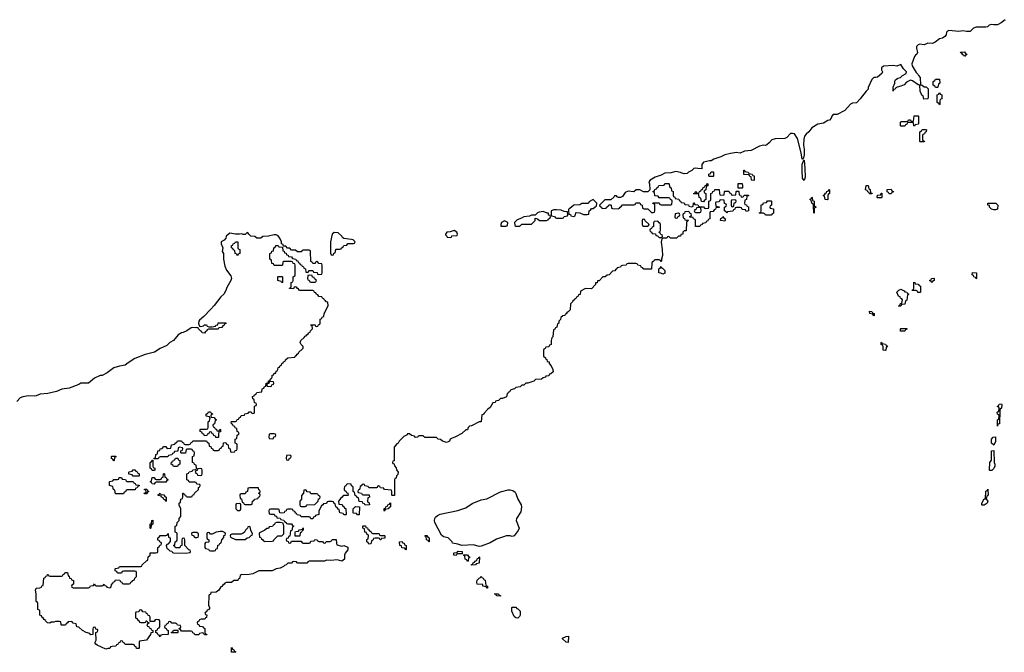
# Model space of a CAD drawing. Header units: inches. Extents: x 2777885 to 2884230, y 684484 to 829189.
# Tile 153 of 239: x 2813158 to 2823340, y 818306 to 824848. Entities that reach past the tile are written whole.
import ezdxf

# ---------------------------------------------------------------- set-up
doc = ezdxf.new("R2010")
doc.units = ezdxf.units.IN
doc.header["$MEASUREMENT"] = 0
for name, color, linetype in [('C8811', 7, 'Continuous'), ('C8812', 7, 'Continuous'), ('C8821', 7, 'Continuous'), ('C8822', 7, 'Continuous')]:
    doc.layers.add(name, color=color, linetype=linetype)

msp = doc.modelspace()

# ---------------------------------------------------------------- linework, layer by layer
at = {"layer": 'C8811', "color": 6}
for points in [[(2816515, 820000), (2816514, 819990), (2816518, 819978), (2816532, 819972), (2816538, 819958), (2816553, 819953), (2816554, 819930), (2816550, 819926), (2816510, 819926), (2816498, 819922), (2816494, 819910), (2816480, 819900), (2816454, 819870), (2816458, 819838), (2816490, 819834), (2816498, 819818), (2816510, 819814), (2816518, 819798), (2816532, 819792), (2816534, 819730), (2816530, 819726), (2816510, 819728), (2816502, 819742), (2816468, 819750), (2816462, 819782), (2816450, 819786), (2816442, 819802), (2816426, 819810), (2816422, 819842), (2816410, 819846), (2816402, 819862), (2816390, 819866), (2816350, 819866), (2816338, 819862), (2816330, 819846), (2816298, 819842), (2816294, 819830), (2816278, 819822), (2816264, 819796), (2816253, 819767), (2816252, 819730), (2816218, 819722), (2816214, 819710), (2816198, 819702), (2816190, 819686), (2816170, 819688), (2816162, 819702), (2816150, 819706), (2816068, 819708), (2816062, 819722), (2816027, 819727), (2816022, 819742), (2816010, 819746), (2816002, 819762), (2815986, 819770), (2815982, 819782), (2815970, 819786), (2815930, 819786), (2815918, 819782), (2815914, 819770), (2815898, 819762), (2815894, 819750), (2815870, 819746), (2815847, 819747), (2815842, 819782), (2815830, 819786), (2815750, 819786), (2815738, 819782), (2815734, 819770), (2815738, 819738), (2815750, 819734), (2815790, 819734), (2815798, 819718), (2815813, 819713), (2815818, 819698), (2815850, 819694), (2815858, 819678), (2815890, 819674), (2815898, 819658), (2815914, 819650), (2815918, 819638), (2815930, 819634), (2815970, 819634), (2815978, 819618), (2815992, 819612), (2815990, 819606), (2815978, 819602), (2815973, 819567), (2815958, 819562), (2815953, 819507), (2815938, 819502), (2815933, 819487), (2815918, 819482), (2815914, 819470), (2815918, 819458), (2815933, 819453), (2815938, 819438), (2815950, 819434), (2815962, 819438), (2815970, 819454), (2816070, 819454), (2816078, 819438), (2816090, 819434), (2816150, 819434), (2816162, 819438), (2816170, 819454), (2816202, 819458), (2816210, 819472), (2816234, 819470), (2816238, 819458), (2816253, 819453), (2816291, 819451), (2816298, 819438), (2816310, 819434), (2816322, 819438), (2816329, 819451), (2816367, 819453), (2816382, 819458), (2816390, 819474), (2816430, 819474), (2816433, 819433), (2816438, 819418), (2816490, 819405), (2816511, 819411), (2816552, 819392), (2816550, 819366), (2816525, 819330), (2816518, 819310), (2816516, 819270), (2816490, 819249), (2816442, 819262), (2816374, 819254), (2816330, 819258), (2816309, 819249), (2816153, 819247), (2816138, 819242), (2816134, 819230), (2816129, 819229), (2816033, 819227), (2816026, 819230), (2816022, 819242), (2815990, 819246), (2815978, 819242), (2815970, 819229), (2815930, 819228), (2815912, 819210), (2815895, 819205), (2815885, 819195), (2815850, 819175), (2815810, 819169), (2815770, 819149), (2815630, 819149), (2815570, 819119), (2815530, 819109), (2815450, 819106), (2815438, 819102), (2815432, 819070), (2815418, 819062), (2815414, 819050), (2815373, 819047), (2815350, 819028), (2815293, 819027), (2815278, 819022), (2815274, 819010), (2815258, 819002), (2815250, 818986), (2815238, 818982), (2815218, 818950), (2815190, 818929), (2815134, 818926), (2815130, 818906), (2815118, 818902), (2815114, 818890), (2815112, 818792), (2815122, 818770), (2815120, 818760), (2815110, 818746), (2815098, 818742), (2815090, 818726), (2815078, 818722), (2815074, 818710), (2815078, 818698), (2815092, 818692), (2815090, 818666), (2815078, 818662), (2815071, 818649), (2815033, 818647), (2815018, 818642), (2815012, 818628), (2814998, 818622), (2814994, 818610), (2814998, 818598), (2815012, 818592), (2815018, 818578), (2815050, 818572), (2815058, 818558), (2815073, 818553), (2815074, 818510), (2815078, 818498), (2815090, 818494), (2815094, 818486), (2815070, 818488), (2815062, 818502), (2815050, 818506), (2815018, 818502), (2815010, 818488), (2814970, 818488), (2814962, 818502), (2814947, 818507), (2814942, 818522), (2814930, 818526), (2814830, 818526), (2814822, 818542), (2814806, 818546), (2814807, 818553), (2814822, 818558), (2814826, 818570), (2814822, 818582), (2814790, 818586), (2814782, 818602), (2814770, 818606), (2814730, 818606), (2814722, 818622), (2814710, 818626), (2814698, 818622), (2814693, 818607), (2814678, 818602), (2814673, 818587), (2814658, 818582), (2814654, 818570), (2814658, 818558), (2814673, 818553), (2814678, 818538), (2814694, 818530), (2814694, 818490), (2814630, 818486), (2814618, 818482), (2814610, 818466), (2814602, 818482), (2814590, 818486), (2814582, 818502), (2814566, 818510), (2814567, 818533), (2814582, 818538), (2814588, 818552), (2814602, 818558), (2814606, 818570), (2814606, 818630), (2814602, 818642), (2814570, 818646), (2814558, 818642), (2814550, 818626), (2814506, 818626), (2814506, 818670), (2814502, 818682), (2814487, 818687), (2814482, 818702), (2814468, 818708), (2814462, 818722), (2814430, 818726), (2814422, 818742), (2814410, 818746), (2814398, 818742), (2814390, 818726), (2814358, 818722), (2814354, 818710), (2814354, 818670), (2814358, 818658), (2814370, 818654), (2814378, 818638), (2814390, 818634), (2814398, 818618), (2814410, 818614), (2814450, 818614), (2814462, 818618), (2814466, 818630), (2814473, 818633), (2814478, 818618), (2814494, 818614), (2814493, 818607), (2814478, 818602), (2814474, 818590), (2814478, 818578), (2814493, 818573), (2814498, 818558), (2814513, 818553), (2814518, 818538), (2814534, 818530), (2814534, 818510), (2814514, 818506), (2814512, 818490), (2814471, 818430), (2814398, 818422), (2814394, 818410), (2814394, 818350), (2814390, 818346), (2814367, 818347), (2814362, 818362), (2814347, 818367), (2814342, 818382), (2814330, 818386), (2814250, 818386), (2814242, 818402), (2814227, 818407), (2814222, 818422), (2814210, 818426), (2814198, 818422), (2814193, 818407), (2814178, 818402), (2814173, 818387), (2814158, 818382), (2814152, 818368), (2814113, 818367), (2814098, 818362), (2814090, 818346), (2814070, 818346), (2814050, 818338), (2813960, 818380), (2813946, 818390), (2813940, 818400), (2813938, 818410), (2813948, 818430), (2813946, 818510), (2813962, 818518), (2813966, 818530), (2813962, 818542), (2813947, 818547), (2813942, 818562), (2813930, 818566), (2813918, 818562), (2813914, 818550), (2813914, 818490), (2813892, 818488), (2813886, 818490), (2813882, 818502), (2813846, 818510), (2813806, 818530), (2813770, 818566), (2813750, 818568), (2813742, 818602), (2813710, 818608), (2813702, 818622), (2813690, 818626), (2813658, 818622), (2813654, 818610), (2813638, 818602), (2813630, 818586), (2813590, 818586), (2813586, 818590), (2813582, 818622), (2813570, 818626), (2813530, 818626), (2813510, 818618), (2813484, 818616), (2813470, 818609), (2813446, 818610), (2813426, 818630), (2813422, 818642), (2813410, 818646), (2813402, 818662), (2813390, 818666), (2813382, 818682), (2813366, 818690), (2813366, 818730), (2813362, 818742), (2813346, 818750), (2813346, 818810), (2813342, 818822), (2813328, 818830), (2813329, 818910), (2813322, 818950), (2813330, 818971), (2813367, 818973), (2813382, 818978), (2813387, 818993), (2813402, 818998), (2813408, 819072), (2813422, 819078), (2813430, 819094), (2813442, 819098), (2813446, 819110), (2813454, 819110), (2813458, 819098), (2813470, 819094), (2813590, 819094), (2813602, 819098), (2813606, 819110), (2813622, 819118), (2813630, 819132), (2813651, 819131), (2813658, 819098), (2813670, 819094), (2813674, 819074), (2813692, 819070), (2813694, 819054), (2813714, 819050), (2813714, 819010), (2813698, 819002), (2813694, 818990), (2813698, 818978), (2813710, 818974), (2813870, 818974), (2813882, 818978), (2813890, 818994), (2813922, 818998), (2813930, 819014), (2813938, 818998), (2813950, 818994), (2814010, 818994), (2814022, 818998), (2814030, 819012), (2814038, 818998), (2814054, 818990), (2814058, 818978), (2814090, 818974), (2814102, 818978), (2814110, 819014), (2814122, 819018), (2814126, 819030), (2814142, 819038), (2814150, 819054), (2814193, 819053), (2814198, 819038), (2814213, 819033), (2814218, 819018), (2814230, 819014), (2814290, 819014), (2814302, 819018), (2814307, 819033), (2814322, 819038), (2814326, 819050), (2814346, 819054), (2814348, 819072), (2814366, 819090), (2814366, 819130), (2814362, 819142), (2814350, 819146), (2814230, 819146), (2814218, 819142), (2814210, 819126), (2814170, 819126), (2814162, 819142), (2814147, 819147), (2814146, 819170), (2814150, 819174), (2814182, 819178), (2814190, 819194), (2814330, 819192), (2814410, 819194), (2814422, 819198), (2814426, 819210), (2814468, 819252), (2814482, 819258), (2814488, 819292), (2814506, 819310), (2814507, 819333), (2814567, 819333), (2814582, 819338), (2814586, 819350), (2814586, 819390), (2814602, 819398), (2814607, 819413), (2814622, 819418), (2814626, 819430), (2814622, 819442), (2814607, 819447), (2814602, 819462), (2814587, 819467), (2814586, 819490), (2814602, 819498), (2814610, 819514), (2814670, 819514), (2814682, 819518), (2814690, 819534), (2814694, 819530), (2814698, 819498), (2814714, 819490), (2814713, 819453), (2814690, 819426), (2814678, 819422), (2814674, 819410), (2814678, 819378), (2814693, 819373), (2814710, 819354), (2814733, 819353), (2814738, 819338), (2814750, 819334), (2814870, 819332), (2814922, 819338), (2814926, 819350), (2814922, 819362), (2814907, 819367), (2814866, 819410), (2814866, 819470), (2814862, 819482), (2814850, 819486), (2814838, 819482), (2814834, 819470), (2814834, 819410), (2814818, 819402), (2814813, 819387), (2814770, 819386), (2814762, 819402), (2814748, 819410), (2814762, 819418), (2814766, 819450), (2814782, 819458), (2814786, 819470), (2814786, 819530), (2814782, 819542), (2814766, 819550), (2814766, 819610), (2814782, 819618), (2814786, 819650), (2814806, 819670), (2814808, 819690), (2814826, 819710), (2814826, 819790), (2814808, 819828), (2814808, 819850), (2814822, 819858), (2814826, 819890), (2814842, 819898), (2814846, 819910), (2814846, 819950), (2814853, 819953), (2814858, 819938), (2814872, 819932), (2814878, 819918), (2814890, 819914), (2814930, 819914), (2814942, 819918), (2814946, 819930), (2814962, 819938), (2814966, 819950), (2815006, 819990), (2815006, 820000)], [(2814357, 820000), (2814353, 819987), (2814270, 819986), (2814258, 819982), (2814253, 819967), (2814238, 819962), (2814230, 819946), (2814150, 819946), (2814142, 819982), (2814128, 819990), (2814126, 820000)], [(2815518, 820000), (2815514, 819970), (2815498, 819962), (2815490, 819946), (2815450, 819946), (2815438, 819942), (2815434, 819930), (2815438, 819898), (2815453, 819893), (2815458, 819858), (2815472, 819852), (2815478, 819838), (2815490, 819834), (2815550, 819834), (2815562, 819838), (2815566, 819870), (2815582, 819878), (2815586, 819890), (2815622, 819898), (2815628, 819912), (2815642, 819918), (2815646, 819930), (2815642, 819942), (2815629, 819950), (2815642, 819958), (2815646, 819970), (2815642, 819982), (2815630, 819986), (2815627, 820000)], [(2816674, 820000), (2816672, 819988), (2816658, 819982), (2816654, 819970), (2816658, 819958), (2816692, 819952), (2816698, 819938), (2816710, 819934), (2816773, 819933), (2816774, 819910), (2816758, 819902), (2816754, 819870), (2816758, 819858), (2816772, 819852), (2816774, 819830), (2816729, 819829), (2816722, 819842), (2816706, 819850), (2816702, 819862), (2816670, 819866), (2816662, 819902), (2816650, 819906), (2816642, 819922), (2816628, 819928), (2816622, 819962), (2816606, 819970), (2816606, 820000)], [(2817033, 820000), (2817033, 819927), (2817010, 819926), (2817006, 819930), (2817006, 819970), (2817002, 819982), (2816930, 819988), (2816923, 820000)]]:
    msp.add_lwpolyline(points, dxfattribs=at)
for points in [[(2814450, 819946), (2814446, 819950), (2814462, 819958), (2814466, 819970), (2814462, 819982), (2814447, 819987), (2814450, 819994), (2814473, 819993), (2814478, 819978), (2814494, 819970), (2814478, 819962), (2814470, 819946)], [(2816110, 819986), (2816098, 819982), (2816094, 819950), (2816073, 819927), (2816072, 819888), (2816054, 819870), (2816054, 819830), (2816058, 819818), (2816070, 819814), (2816110, 819814), (2816122, 819818), (2816130, 819832), (2816210, 819834), (2816246, 819870), (2816248, 819892), (2816262, 819898), (2816266, 819910), (2816262, 819922), (2816248, 819928), (2816242, 819942), (2816230, 819946), (2816170, 819946), (2816162, 819962), (2816130, 819966), (2816122, 819982)], [(2818250, 819502), (2818229, 819509), (2818190, 819509), (2818170, 819505), (2818090, 819475), (2818023, 819437), (2817930, 819402), (2817910, 819401), (2817850, 819416), (2817730, 819409), (2817690, 819425), (2817633, 819433), (2817629, 819450), (2817590, 819490), (2817541, 819501), (2817519, 819519), (2817452, 819650), (2817447, 819670), (2817450, 819690), (2817457, 819703), (2817478, 819722), (2817505, 819735), (2817690, 819774), (2817770, 819801), (2817836, 819844), (2817930, 819884), (2817990, 819893), (2818130, 819965), (2818210, 819985), (2818230, 819986), (2818259, 819979), (2818282, 819962), (2818289, 819949), (2818310, 819888), (2818343, 819830), (2818348, 819810), (2818340, 819760), (2818297, 819690), (2818292, 819670), (2818322, 819590), (2818314, 819566), (2818270, 819509)], [(2814670, 819866), (2814662, 819882), (2814650, 819886), (2814642, 819902), (2814626, 819910), (2814622, 819922), (2814590, 819926), (2814587, 819933), (2814602, 819938), (2814610, 819952), (2814618, 819938), (2814650, 819934), (2814658, 819918), (2814674, 819910), (2814674, 819870)], [(2815430, 819846), (2815398, 819842), (2815394, 819830), (2815394, 819790), (2815410, 819774), (2815430, 819774), (2815442, 819778), (2815446, 819790), (2815446, 819830), (2815442, 819842)], [(2816650, 819726), (2816642, 819742), (2816610, 819746), (2816606, 819750), (2816608, 819790), (2816630, 819814), (2816671, 819811), (2816670, 819726)], [(2816930, 819766), (2816926, 819770), (2816927, 819793), (2816942, 819798), (2816946, 819810), (2816962, 819818), (2816966, 819830), (2816982, 819838), (2816986, 819850), (2816993, 819853), (2816994, 819810), (2816978, 819802), (2816970, 819788), (2816938, 819782)], [(2814510, 819586), (2814506, 819590), (2814506, 819630), (2814522, 819638), (2814526, 819670), (2814534, 819674), (2814534, 819630), (2814518, 819622), (2814514, 819590)], [(2815230, 819555), (2815191, 819549), (2815150, 819529), (2815130, 819528), (2815122, 819542), (2815110, 819546), (2815098, 819542), (2815094, 819530), (2815094, 819490), (2815098, 819478), (2815114, 819470), (2815114, 819450), (2815110, 819446), (2815078, 819442), (2815074, 819430), (2815074, 819390), (2815078, 819378), (2815112, 819372), (2815118, 819358), (2815130, 819354), (2815170, 819354), (2815182, 819358), (2815187, 819373), (2815202, 819378), (2815207, 819413), (2815222, 819418), (2815226, 819430), (2815242, 819438), (2815248, 819470), (2815268, 819492), (2815270, 819514), (2815282, 819518), (2815286, 819530), (2815282, 819542), (2815255, 819555)], [(2815530, 819606), (2815518, 819602), (2815514, 819590), (2815492, 819568), (2815482, 819550), (2815470, 819538), (2815450, 819528), (2815353, 819527), (2815338, 819522), (2815334, 819510), (2815338, 819498), (2815390, 819472), (2815490, 819472), (2815509, 819491), (2815530, 819492), (2815550, 819514), (2815562, 819518), (2815566, 819530), (2815548, 819570), (2815542, 819602)], [(2815850, 819648), (2815813, 819647), (2815798, 819642), (2815792, 819628), (2815778, 819622), (2815773, 819607), (2815738, 819602), (2815732, 819588), (2815713, 819587), (2815694, 819570), (2815638, 819542), (2815634, 819530), (2815638, 819498), (2815652, 819492), (2815658, 819478), (2815674, 819470), (2815678, 819458), (2815693, 819453), (2815770, 819454), (2815782, 819458), (2815786, 819470), (2815826, 819510), (2815869, 819511), (2815889, 819531), (2815889, 819609), (2815882, 819642)], [(2816050, 819506), (2816007, 819507), (2816006, 819550), (2816010, 819554), (2816042, 819558), (2816050, 819572), (2816082, 819578), (2816090, 819594), (2816091, 819569), (2816078, 819562), (2816073, 819547), (2816058, 819542), (2816054, 819510)], [(2816890, 819514), (2816930, 819514), (2816934, 819510), (2816933, 819487), (2816898, 819482), (2816891, 819469), (2816886, 819470), (2816882, 819482), (2816867, 819487), (2816833, 819487), (2816818, 819482), (2816814, 819470), (2816798, 819462), (2816790, 819428), (2816770, 819426), (2816762, 819442), (2816748, 819448), (2816748, 819472), (2816762, 819478), (2816766, 819510), (2816762, 819522), (2816748, 819528), (2816746, 819546), (2816726, 819550), (2816722, 819582), (2816706, 819590), (2816706, 819610), (2816710, 819614), (2816733, 819613), (2816738, 819598), (2816753, 819593), (2816758, 819578), (2816770, 819574), (2816778, 819558), (2816792, 819552), (2816798, 819538), (2816810, 819534), (2816867, 819533), (2816874, 819530), (2816878, 819518)], [(2814990, 819546), (2814950, 819546), (2814938, 819542), (2814934, 819530), (2814938, 819518), (2814953, 819513), (2814970, 819494), (2814990, 819494), (2815002, 819498), (2815006, 819510), (2815006, 819530)], [(2817150, 819366), (2817142, 819382), (2817110, 819386), (2817106, 819406), (2817089, 819409), (2817086, 819450), (2817112, 819452), (2817118, 819438), (2817133, 819433), (2817138, 819418), (2817154, 819410), (2817154, 819370)], [(2817390, 819448), (2817382, 819462), (2817366, 819470), (2817362, 819502), (2817347, 819507), (2817350, 819514), (2817370, 819514), (2817378, 819498), (2817394, 819490), (2817394, 819450)], [(2817670, 819306), (2817646, 819310), (2817646, 819330), (2817650, 819334), (2817682, 819338), (2817686, 819350), (2817693, 819353), (2817734, 819350), (2817734, 819326), (2817690, 819326), (2817678, 819322)], [(2817790, 819246), (2817782, 819262), (2817766, 819270), (2817762, 819302), (2817750, 819306), (2817746, 819314), (2817790, 819314), (2817798, 819298), (2817810, 819294), (2817812, 819288), (2817798, 819282), (2817794, 819250)], [(2817830, 819206), (2817828, 819212), (2817842, 819218), (2817846, 819230), (2817862, 819238), (2817866, 819250), (2817886, 819254), (2817888, 819272), (2817902, 819278), (2817910, 819294), (2817914, 819290), (2817911, 819229), (2817878, 819222), (2817870, 819209)], [(2817990, 818968), (2817982, 818982), (2817948, 818990), (2817946, 819006), (2817889, 819010), (2817885, 819030), (2817890, 819052), (2817910, 819074), (2817922, 819078), (2817930, 819094), (2817938, 819078), (2817950, 819074), (2817958, 819058), (2817972, 819052), (2817978, 818998), (2817994, 818990), (2817994, 818970)], [(2818130, 818886), (2818090, 818889), (2818086, 818906), (2818074, 818906), (2818068, 818912), (2818110, 818912), (2818118, 818898), (2818130, 818894)], [(2818310, 818658), (2818290, 818662), (2818270, 818678), (2818249, 818730), (2818246, 818770), (2818250, 818774), (2818290, 818772), (2818298, 818758), (2818310, 818754), (2818333, 818733), (2818332, 818690), (2818325, 818675)], [(2814730, 818506), (2814726, 818510), (2814742, 818518), (2814750, 818534), (2814794, 818534), (2814794, 818510), (2814790, 818508)], [(2818830, 818406), (2818808, 818410), (2818770, 818446), (2818770, 818452), (2818810, 818471), (2818832, 818472)], [(2815390, 818306), (2815350, 818308), (2815350, 818354), (2815358, 818338), (2815374, 818330), (2815378, 818318), (2815394, 818310)]]:
    msp.add_lwpolyline(points, close=True, dxfattribs=at)
at = {"layer": 'C8812', "color": 6}
for points in [[(2820000, 823265), (2819990, 823269), (2819943, 823277), (2819890, 823264), (2819830, 823261), (2819790, 823239), (2819730, 823221), (2819678, 823190), (2819665, 823170), (2819672, 823150), (2819674, 823090), (2819652, 823068), (2819609, 823069), (2819570, 823088), (2819533, 823087), (2819510, 823068), (2819450, 823074), (2819419, 823061), (2819390, 823018), (2819370, 823008), (2819350, 823008), (2819335, 823015), (2819330, 823026), (2819310, 823026), (2819305, 823015), (2819270, 822986), (2819210, 822986), (2819154, 822930), (2819158, 822918), (2819174, 822910), (2819178, 822898), (2819190, 822894), (2819222, 822898), (2819226, 822910), (2819242, 822918), (2819250, 822934), (2819270, 822934), (2819274, 822930), (2819278, 822898), (2819290, 822894), (2819347, 822893), (2819362, 822898), (2819366, 822910), (2819382, 822918), (2819390, 822934), (2819510, 822934), (2819522, 822938), (2819530, 822954), (2819570, 822954), (2819578, 822938), (2819594, 822930), (2819598, 822898), (2819613, 822893), (2819652, 822892), (2819690, 822854), (2819710, 822854), (2819722, 822858), (2819726, 822870), (2819726, 822930), (2819722, 822942), (2819707, 822947), (2819710, 822954), (2819770, 822954), (2819778, 822938), (2819790, 822934), (2819890, 822934), (2819902, 822938), (2819906, 822970), (2819902, 822982), (2819887, 822987), (2819882, 823002), (2819870, 823006), (2819770, 823006), (2819762, 823022), (2819727, 823027), (2819722, 823062), (2819706, 823070), (2819722, 823078), (2819727, 823093), (2819742, 823098), (2819746, 823110), (2819762, 823118), (2819768, 823132), (2819822, 823138), (2819830, 823154), (2819867, 823153), (2819874, 823150), (2819878, 823118), (2819894, 823110), (2819898, 823078), (2819914, 823070), (2819914, 823030), (2819918, 823018), (2819933, 823013), (2819938, 822998), (2819973, 822993), (2819978, 822978), (2819992, 822972), (2819998, 822958), (2820000, 822958)], [(2815006, 820000), (2815006, 820010), (2815022, 820018), (2815026, 820030), (2815022, 820042), (2814990, 820046), (2814982, 820062), (2814970, 820066), (2814910, 820066), (2814902, 820082), (2814886, 820090), (2814887, 820153), (2814902, 820158), (2814910, 820174), (2814942, 820178), (2814950, 820194), (2814982, 820198), (2814986, 820210), (2814982, 820242), (2814967, 820247), (2814962, 820262), (2814946, 820270), (2814946, 820330), (2814962, 820338), (2814966, 820370), (2814962, 820382), (2814947, 820387), (2814942, 820402), (2814930, 820406), (2814890, 820406), (2814878, 820402), (2814873, 820367), (2814830, 820366), (2814826, 820370), (2814826, 820390), (2814842, 820398), (2814846, 820410), (2814842, 820422), (2814810, 820426), (2814798, 820422), (2814793, 820387), (2814758, 820382), (2814753, 820367), (2814738, 820362), (2814733, 820347), (2814698, 820342), (2814690, 820326), (2814610, 820326), (2814598, 820322), (2814590, 820306), (2814546, 820306), (2814547, 820313), (2814562, 820318), (2814566, 820350), (2814582, 820358), (2814588, 820390), (2814606, 820394), (2814609, 820411), (2814630, 820414), (2814650, 820434), (2814670, 820434), (2814678, 820418), (2814690, 820414), (2814722, 820418), (2814727, 820453), (2814762, 820458), (2814766, 820470), (2814782, 820478), (2814790, 820494), (2814830, 820494), (2814838, 820478), (2814853, 820473), (2814858, 820458), (2814870, 820454), (2814910, 820454), (2814922, 820458), (2814927, 820473), (2814942, 820478), (2814950, 820494), (2815090, 820494), (2815098, 820478), (2815114, 820470), (2815118, 820438), (2815133, 820433), (2815138, 820418), (2815153, 820413), (2815158, 820398), (2815170, 820394), (2815210, 820394), (2815222, 820398), (2815227, 820413), (2815242, 820418), (2815247, 820433), (2815262, 820438), (2815267, 820473), (2815290, 820474), (2815298, 820458), (2815314, 820450), (2815318, 820418), (2815334, 820410), (2815338, 820378), (2815350, 820374), (2815382, 820378), (2815387, 820393), (2815402, 820398), (2815406, 820410), (2815406, 820450), (2815402, 820462), (2815386, 820470), (2815386, 820510), (2815402, 820518), (2815406, 820550), (2815422, 820558), (2815426, 820570), (2815422, 820582), (2815406, 820590), (2815402, 820622), (2815387, 820627), (2815382, 820642), (2815367, 820647), (2815362, 820662), (2815347, 820667), (2815346, 820690), (2815350, 820694), (2815390, 820694), (2815402, 820698), (2815407, 820713), (2815422, 820718), (2815426, 820730), (2815442, 820738), (2815450, 820754), (2815482, 820758), (2815487, 820773), (2815522, 820778), (2815530, 820794), (2815550, 820794), (2815558, 820778), (2815570, 820774), (2815582, 820778), (2815586, 820790), (2815586, 820850), (2815602, 820858), (2815606, 820870), (2815602, 820882), (2815587, 820887), (2815582, 820922), (2815568, 820928), (2815566, 820950), (2815582, 820958), (2815586, 820970), (2815602, 820978), (2815610, 820992), (2815662, 820998), (2815666, 821030), (2815682, 821038), (2815690, 821054), (2815702, 821058), (2815708, 821090), (2815726, 821094), (2815730, 821112), (2815746, 821114), (2815750, 821134), (2815762, 821138), (2815768, 821152), (2815770, 821172), (2815786, 821174), (2815790, 821192), (2815806, 821194), (2815810, 821214), (2815822, 821218), (2815828, 821232), (2815830, 821252), (2815846, 821254), (2815850, 821272), (2815866, 821274), (2815870, 821294), (2815882, 821298), (2815886, 821310), (2815902, 821318), (2815906, 821330), (2815930, 821351), (2816002, 821358), (2816006, 821370), (2816022, 821378), (2816026, 821390), (2816042, 821398), (2816046, 821410), (2816080, 821440), (2816088, 821450), (2816088, 821470), (2816068, 821490), (2816058, 821510), (2816066, 821530), (2816100, 821560), (2816110, 821574), (2816122, 821578), (2816126, 821590), (2816142, 821598), (2816146, 821610), (2816162, 821618), (2816166, 821630), (2816186, 821650), (2816182, 821682), (2816168, 821688), (2816170, 821694), (2816212, 821692), (2816218, 821678), (2816230, 821674), (2816242, 821678), (2816248, 821692), (2816262, 821698), (2816266, 821710), (2816266, 821750), (2816282, 821758), (2816287, 821773), (2816302, 821778), (2816306, 821810), (2816348, 821890), (2816346, 821926), (2816326, 821930), (2816322, 821942), (2816310, 821946), (2816302, 821962), (2816288, 821968), (2816282, 821982), (2816250, 821986), (2816242, 822002), (2816227, 822007), (2816222, 822022), (2816207, 822027), (2816202, 822042), (2816190, 822046), (2816050, 822048), (2816042, 822062), (2816026, 822070), (2816022, 822082), (2816010, 822086), (2815998, 822082), (2815990, 822066), (2815947, 822067), (2815947, 822073), (2815962, 822078), (2815966, 822090), (2815966, 822130), (2815982, 822138), (2815986, 822150), (2815986, 822190), (2816002, 822198), (2816006, 822210), (2816006, 822310), (2816002, 822322), (2815987, 822327), (2815982, 822342), (2815970, 822346), (2815890, 822346), (2815878, 822342), (2815874, 822310), (2815870, 822306), (2815790, 822306), (2815782, 822322), (2815767, 822327), (2815762, 822362), (2815746, 822370), (2815746, 822430), (2815762, 822438), (2815767, 822453), (2815782, 822458), (2815786, 822490), (2815802, 822498), (2815807, 822513), (2815830, 822514), (2815838, 822498), (2815874, 822494), (2815878, 822458), (2815893, 822453), (2815898, 822438), (2815913, 822433), (2815918, 822418), (2815933, 822413), (2815938, 822398), (2815970, 822394), (2815978, 822378), (2816013, 822373), (2816018, 822358), (2816033, 822353), (2816038, 822338), (2816053, 822333), (2816058, 822318), (2816073, 822313), (2816078, 822298), (2816093, 822293), (2816098, 822278), (2816113, 822273), (2816118, 822238), (2816130, 822234), (2816142, 822238), (2816150, 822254), (2816190, 822254), (2816198, 822238), (2816233, 822233), (2816238, 822218), (2816250, 822214), (2816282, 822218), (2816286, 822230), (2816286, 822310), (2816282, 822322), (2816250, 822326), (2816242, 822342), (2816230, 822346), (2816218, 822342), (2816213, 822327), (2816190, 822326), (2816182, 822342), (2816167, 822347), (2816166, 822450), (2816162, 822462), (2816150, 822466), (2816090, 822466), (2816078, 822462), (2816070, 822446), (2816030, 822446), (2816010, 822466), (2815970, 822466), (2815950, 822486), (2815927, 822487), (2815910, 822506), (2815886, 822506), (2815882, 822522), (2815866, 822530), (2815866, 822550), (2815849, 822590), (2815832, 822612), (2815810, 822622), (2815790, 822622), (2815730, 822608), (2815673, 822607), (2815652, 822588), (2815610, 822588), (2815590, 822606), (2815548, 822608), (2815526, 822630), (2815522, 822642), (2815510, 822646), (2815490, 822628), (2815470, 822628), (2815454, 822634), (2815430, 822629), (2815390, 822629), (2815330, 822642), (2815292, 822610), (2815291, 822589), (2815271, 822569), (2815242, 822550), (2815242, 822530), (2815258, 822490), (2815252, 822450), (2815265, 822430), (2815266, 822370), (2815278, 822298), (2815298, 822258), (2815340, 822200), (2815348, 822170), (2815342, 822150), (2815300, 822080), (2815290, 822049), (2815270, 822010), (2815237, 821983), (2815170, 821893), (2815130, 821850), (2815061, 821779), (2815018, 821742), (2815011, 821730), (2815006, 821706), (2815018, 821678), (2815030, 821674), (2815058, 821682), (2815070, 821691), (2815090, 821691), (2815098, 821678), (2815113, 821673), (2815150, 821672), (2815182, 821678), (2815186, 821690), (2815206, 821694), (2815210, 821712), (2815290, 821714), (2815293, 821707), (2815278, 821702), (2815274, 821690), (2815258, 821682), (2815250, 821666), (2815218, 821662), (2815210, 821646), (2815110, 821646), (2815098, 821642), (2815094, 821630), (2815078, 821622), (2815070, 821606), (2815046, 821610), (2815042, 821622), (2815030, 821626), (2815006, 821650), (2815002, 821662), (2814986, 821666), (2814978, 821662), (2814950, 821665), (2814930, 821661), (2814888, 821632), (2814847, 821613), (2814830, 821609), (2814798, 821590), (2814748, 821532), (2814710, 821509), (2814681, 821479), (2814610, 821449), (2814551, 821409), (2814455, 821385), (2814350, 821343), (2814280, 821300), (2814250, 821274), (2814190, 821265), (2814131, 821249), (2814064, 821196), (2814011, 821169), (2813990, 821169), (2813930, 821142), (2813871, 821089), (2813790, 821089), (2813770, 821076), (2813670, 821038), (2813593, 821027), (2813537, 821003), (2813450, 820981), (2813370, 820976), (2813330, 820959), (2813310, 820956), (2813250, 820958), (2813190, 820949), (2813163, 820937), (2813130, 820899)], [(2820000, 822627), (2819994, 822626), (2819992, 822610), (2819970, 822608), (2819951, 822589), (2819889, 822589), (2819870, 822606), (2819858, 822602), (2819851, 822589), (2819813, 822587), (2819798, 822582), (2819792, 822548), (2819803, 822470), (2819805, 822410), (2819794, 822370), (2819794, 822350), (2819790, 822346), (2819782, 822362), (2819770, 822366), (2819730, 822366), (2819718, 822362), (2819714, 822350), (2819698, 822342), (2819694, 822330), (2819691, 822269), (2819613, 822267), (2819606, 822270), (2819602, 822282), (2819586, 822290), (2819582, 822302), (2819550, 822308), (2819542, 822322), (2819530, 822326), (2819450, 822326), (2819438, 822322), (2819430, 822308), (2819390, 822306), (2819378, 822302), (2819372, 822288), (2819338, 822282), (2819334, 822270), (2819318, 822262), (2819314, 822250), (2819290, 822246), (2819254, 822210), (2819233, 822207), (2819211, 822189), (2819190, 822188), (2819150, 822148), (2819134, 822146), (2819130, 822128), (2819114, 822126), (2819112, 822110), (2819070, 822066), (2819010, 822068), (2818958, 822042), (2818953, 822007), (2818938, 822002), (2818934, 821990), (2818918, 821982), (2818913, 821967), (2818898, 821962), (2818894, 821950), (2818878, 821942), (2818874, 821930), (2818854, 821910), (2818851, 821849), (2818830, 821826), (2818818, 821822), (2818810, 821806), (2818798, 821802), (2818794, 821790), (2818773, 821787), (2818754, 821770), (2818752, 821748), (2818734, 821730), (2818734, 821710), (2818718, 821702), (2818713, 821667), (2818698, 821662), (2818693, 821647), (2818678, 821642), (2818672, 821570), (2818662, 821558), (2818654, 821530), (2818654, 821490), (2818638, 821482), (2818630, 821466), (2818598, 821462), (2818592, 821448), (2818578, 821442), (2818574, 821430), (2818574, 821370), (2818594, 821350), (2818598, 821338), (2818610, 821334), (2818614, 821314), (2818632, 821310), (2818633, 821293), (2818654, 821270), (2818672, 821230), (2818673, 821207), (2818650, 821186), (2818638, 821182), (2818630, 821166), (2818598, 821162), (2818594, 821150), (2818570, 821146), (2818554, 821130), (2818493, 821127), (2818474, 821110), (2818414, 821090), (2818391, 821089), (2818370, 821069), (2818352, 821068), (2818334, 821050), (2818290, 821046), (2818274, 821030), (2818238, 821022), (2818230, 821006), (2818218, 821002), (2818214, 820990), (2818198, 820982), (2818191, 820949), (2818150, 820929), (2818131, 820929), (2818110, 820909), (2818092, 820908), (2818078, 820902), (2818074, 820890), (2818050, 820886), (2818024, 820836), (2817998, 820822), (2817962, 820778), (2817950, 820766), (2817938, 820762), (2817930, 820688), (2817910, 820688), (2817830, 820648), (2817810, 820646), (2817794, 820630), (2817790, 820606), (2817770, 820606), (2817731, 820569), (2817666, 820534), (2817622, 820518), (2817611, 820509), (2817602, 820490), (2817590, 820482), (2817570, 820475), (2817530, 820488), (2817510, 820506), (2817486, 820510), (2817467, 820527), (2817349, 820529), (2817330, 820546), (2817290, 820546), (2817278, 820542), (2817274, 820530), (2817250, 820528), (2817242, 820542), (2817210, 820548), (2817190, 820566), (2817170, 820566), (2817164, 820556), (2817130, 820538), (2817082, 820490), (2817071, 820470), (2817058, 820462), (2817032, 820428), (2817031, 820291), (2817030, 820286), (2817018, 820282), (2817014, 820270), (2817018, 820258), (2817030, 820254), (2817033, 820233), (2817050, 820214), (2817053, 820193), (2817071, 820170), (2817070, 820146), (2817054, 820130), (2817050, 820106), (2817038, 820102), (2817034, 820090), (2817033, 820000)], [(2814126, 820000), (2814122, 820022), (2814086, 820030), (2814086, 820070), (2814090, 820074), (2814122, 820078), (2814130, 820094), (2814170, 820094), (2814182, 820098), (2814187, 820113), (2814210, 820114), (2814218, 820098), (2814253, 820093), (2814258, 820078), (2814270, 820074), (2814330, 820074), (2814338, 820058), (2814353, 820053), (2814358, 820038), (2814393, 820033), (2814393, 820027), (2814378, 820022), (2814373, 820007), (2814358, 820002), (2814357, 820000)], [(2815627, 820000), (2815626, 820006), (2815533, 820007), (2815518, 820002), (2815518, 820000)], [(2816606, 820000), (2816606, 820010), (2816602, 820022), (2816588, 820028), (2816586, 820046), (2816553, 820047), (2816538, 820042), (2816532, 820028), (2816518, 820022), (2816515, 820000)], [(2816923, 820000), (2816922, 820002), (2816890, 820008), (2816882, 820022), (2816870, 820026), (2816858, 820022), (2816854, 820010), (2816847, 820007), (2816770, 820006), (2816762, 820022), (2816728, 820028), (2816722, 820042), (2816710, 820046), (2816698, 820042), (2816690, 820026), (2816678, 820022), (2816674, 820000)]]:
    msp.add_lwpolyline(points, dxfattribs=at)
for points in [[(2819090, 822988), (2819052, 822968), (2819032, 822948), (2818972, 822948), (2818950, 822935), (2818890, 822929), (2818846, 822894), (2818834, 822890), (2818832, 822870), (2818838, 822838), (2818853, 822833), (2818858, 822818), (2818890, 822814), (2818902, 822818), (2818908, 822850), (2818913, 822853), (2818950, 822852), (2818990, 822832), (2819027, 822833), (2819042, 822838), (2819046, 822870), (2819062, 822878), (2819070, 822894), (2819090, 822894), (2819110, 822914), (2819122, 822918), (2819126, 822950)], [(2818570, 822864), (2818530, 822859), (2818512, 822850), (2818490, 822826), (2818450, 822828), (2818430, 822815), (2818371, 822809), (2818346, 822794), (2818302, 822778), (2818274, 822750), (2818278, 822718), (2818290, 822714), (2818330, 822714), (2818350, 822732), (2818450, 822732), (2818488, 822770), (2818490, 822794), (2818514, 822790), (2818532, 822772), (2818607, 822773), (2818622, 822778), (2818626, 822790), (2818642, 822798), (2818646, 822810), (2818642, 822822), (2818628, 822828), (2818626, 822846), (2818614, 822846)], [(2818710, 822882), (2818680, 822880), (2818654, 822870), (2818654, 822830), (2818658, 822818), (2818690, 822814), (2818698, 822798), (2818710, 822794), (2818770, 822794), (2818782, 822798), (2818790, 822814), (2818822, 822818), (2818826, 822830), (2818822, 822862), (2818790, 822866), (2818758, 822878)], [(2819970, 822846), (2819938, 822842), (2819934, 822810), (2819938, 822798), (2819950, 822794), (2819962, 822798), (2819967, 822813), (2819982, 822818), (2819986, 822830), (2819982, 822842)], [(2818170, 822769), (2818142, 822750), (2818132, 822730), (2818134, 822714), (2818190, 822714), (2818202, 822718), (2818206, 822750)], [(2819610, 822786), (2819598, 822782), (2819594, 822770), (2819594, 822730), (2819598, 822718), (2819610, 822714), (2819650, 822714), (2819662, 822718), (2819666, 822730), (2819627, 822767), (2819622, 822782)], [(2819750, 822766), (2819718, 822762), (2819713, 822747), (2819712, 822708), (2819698, 822702), (2819693, 822687), (2819678, 822682), (2819674, 822670), (2819678, 822658), (2819693, 822653), (2819698, 822638), (2819733, 822633), (2819738, 822618), (2819753, 822613), (2819770, 822594), (2819790, 822594), (2819802, 822598), (2819806, 822610), (2819802, 822622), (2819787, 822627), (2819782, 822642), (2819766, 822650), (2819782, 822658), (2819786, 822670), (2819786, 822730), (2819782, 822742), (2819770, 822746), (2819762, 822762)], [(2816410, 822649), (2816391, 822630), (2816371, 822550), (2816373, 822433), (2816378, 822418), (2816390, 822414), (2816402, 822418), (2816408, 822432), (2816422, 822438), (2816426, 822470), (2816430, 822474), (2816470, 822474), (2816482, 822478), (2816486, 822490), (2816502, 822498), (2816510, 822514), (2816542, 822518), (2816550, 822534), (2816610, 822534), (2816622, 822538), (2816626, 822550), (2816606, 822570), (2816590, 822575), (2816510, 822586), (2816495, 822595), (2816489, 822610), (2816450, 822644)], [(2817650, 822668), (2817610, 822655), (2817574, 822650), (2817562, 822630), (2817562, 822622), (2817574, 822610), (2817578, 822598), (2817610, 822594), (2817622, 822598), (2817628, 822612), (2817682, 822618), (2817686, 822630), (2817678, 822650)], [(2815410, 822406), (2815402, 822422), (2815386, 822430), (2815382, 822462), (2815370, 822466), (2815362, 822482), (2815348, 822490), (2815350, 822514), (2815362, 822518), (2815366, 822530), (2815382, 822538), (2815390, 822552), (2815414, 822550), (2815414, 822490), (2815418, 822478), (2815434, 822470), (2815434, 822430), (2815418, 822422)], [(2816150, 822206), (2816138, 822202), (2816134, 822170), (2816138, 822158), (2816153, 822153), (2816158, 822138), (2816170, 822134), (2816210, 822134), (2816222, 822138), (2816226, 822150), (2816222, 822162), (2816207, 822167), (2816202, 822182), (2816187, 822187), (2816182, 822202)], [(2819810, 822218), (2819788, 822228), (2819768, 822230), (2819768, 822272), (2819782, 822278), (2819790, 822294), (2819798, 822278), (2819810, 822274), (2819830, 822254), (2819830, 822228)], [(2815870, 822126), (2815862, 822142), (2815826, 822150), (2815826, 822190), (2815830, 822194), (2815870, 822194), (2815874, 822190), (2815874, 822130)], [(2815750, 821106), (2815738, 821102), (2815733, 821087), (2815718, 821082), (2815714, 821070), (2815718, 821058), (2815750, 821054), (2815762, 821058), (2815767, 821073), (2815782, 821078), (2815786, 821090), (2815782, 821102)], [(2815210, 820594), (2815222, 820598), (2815227, 820613), (2815234, 820610), (2815233, 820587), (2815218, 820582), (2815214, 820570), (2815214, 820530), (2815210, 820526), (2815187, 820527), (2815182, 820542), (2815167, 820547), (2815162, 820562), (2815147, 820567), (2815142, 820582), (2815130, 820586), (2815118, 820582), (2815113, 820567), (2815098, 820562), (2815093, 820547), (2815070, 820546), (2815062, 820562), (2815047, 820567), (2815042, 820582), (2815026, 820590), (2815026, 820610), (2815030, 820614), (2815090, 820614), (2815102, 820618), (2815106, 820630), (2815106, 820690), (2815122, 820698), (2815126, 820730), (2815122, 820742), (2815088, 820748), (2815086, 820770), (2815102, 820778), (2815110, 820792), (2815132, 820792), (2815138, 820778), (2815153, 820773), (2815153, 820767), (2815138, 820762), (2815134, 820750), (2815138, 820738), (2815170, 820734), (2815178, 820718), (2815194, 820710), (2815178, 820702), (2815174, 820670), (2815158, 820662), (2815154, 820650), (2815158, 820638), (2815172, 820632), (2815178, 820618), (2815193, 820613), (2815198, 820598)], [(2815790, 820566), (2815750, 820566), (2815738, 820562), (2815734, 820530), (2815738, 820518), (2815770, 820514), (2815782, 820518), (2815787, 820533), (2815802, 820538), (2815806, 820550), (2815802, 820562)], [(2814130, 820286), (2814122, 820302), (2814106, 820310), (2814106, 820330), (2814110, 820334), (2814150, 820334), (2814154, 820330), (2814138, 820322), (2814134, 820290)], [(2814550, 820186), (2814527, 820187), (2814522, 820202), (2814506, 820210), (2814506, 820270), (2814522, 820278), (2814530, 820294), (2814534, 820294), (2814534, 820230), (2814538, 820218), (2814554, 820210), (2814554, 820190)], [(2814750, 820226), (2814742, 820242), (2814726, 820250), (2814727, 820273), (2814742, 820278), (2814747, 820293), (2814762, 820298), (2814770, 820314), (2814793, 820313), (2814798, 820298), (2814814, 820290), (2814814, 820250), (2814798, 820242), (2814790, 820226)], [(2815950, 820346), (2815918, 820342), (2815914, 820310), (2815918, 820298), (2815930, 820294), (2815942, 820298), (2815947, 820313), (2815962, 820318), (2815966, 820330), (2815962, 820342)], [(2814330, 820126), (2814322, 820142), (2814287, 820147), (2814286, 820170), (2814290, 820174), (2814322, 820178), (2814330, 820194), (2814350, 820194), (2814358, 820178), (2814373, 820173), (2814378, 820158), (2814393, 820153), (2814394, 820130), (2814390, 820126)], [(2815030, 820206), (2814998, 820202), (2814993, 820187), (2814978, 820182), (2814974, 820170), (2814978, 820158), (2814993, 820153), (2814998, 820138), (2815030, 820134), (2815042, 820138), (2815046, 820150), (2815046, 820190), (2815042, 820202)], [(2814550, 820046), (2814527, 820047), (2814522, 820062), (2814506, 820070), (2814522, 820078), (2814527, 820113), (2814550, 820114), (2814558, 820098), (2814570, 820094), (2814610, 820094), (2814622, 820098), (2814627, 820113), (2814642, 820118), (2814646, 820150), (2814650, 820154), (2814654, 820150), (2814658, 820118), (2814673, 820113), (2814678, 820098), (2814694, 820090), (2814678, 820082), (2814670, 820066), (2814570, 820066), (2814558, 820062)]]:
    msp.add_lwpolyline(points, close=True, dxfattribs=at)
at = {"layer": 'C8821', "color": 6}
msp.add_lwpolyline([(2823110, 819826), (2823106, 819830), (2823107, 819847), (2823130, 819892), (2823146, 819894), (2823149, 819971), (2823150, 819974), (2823162, 819978), (2823170, 819994), (2823172, 819932), (2823170, 819926), (2823158, 819922), (2823154, 819890), (2823171, 819870), (2823162, 819850), (2823130, 819828)], close=True, dxfattribs=at)
at = {"layer": 'C8822', "color": 6}
for points in [[(2823350, 824848), (2823306, 824814), (2823270, 824795), (2823230, 824794), (2823210, 824799), (2823182, 824790), (2823165, 824775), (2823150, 824769), (2823050, 824769), (2823021, 824759), (2822987, 824727), (2822950, 824726), (2822910, 824734), (2822870, 824726), (2822765, 824735), (2822751, 824729), (2822742, 824718), (2822738, 824690), (2822726, 824674), (2822702, 824658), (2822670, 824649), (2822624, 824616), (2822597, 824603), (2822550, 824604), (2822510, 824589), (2822466, 824594), (2822450, 824589), (2822431, 824570), (2822431, 824550), (2822442, 824510), (2822434, 824490), (2822420, 824480), (2822410, 824466), (2822385, 824390), (2822386, 824370), (2822430, 824302), (2822446, 824286), (2822452, 824270), (2822471, 824251), (2822474, 824174), (2822490, 824172), (2822510, 824152), (2822532, 824152), (2822552, 824132), (2822554, 824050), (2822550, 824029), (2822507, 824027), (2822502, 824062), (2822488, 824068), (2822469, 824109), (2822466, 824170), (2822456, 824176), (2822450, 824175), (2822390, 824215), (2822370, 824222), (2822330, 824202), (2822306, 824174), (2822270, 824159), (2822231, 824149), (2822218, 824142), (2822210, 824129), (2822193, 824127), (2822189, 824109), (2822189, 824150), (2822208, 824190), (2822209, 824211), (2822215, 824225), (2822238, 824242), (2822266, 824250), (2822288, 824272), (2822326, 824290), (2822328, 824310), (2822299, 824339), (2822270, 824386), (2822230, 824366), (2822190, 824374), (2822091, 824369), (2822071, 824350), (2822071, 824330), (2822081, 824310), (2822072, 824290), (2822030, 824255), (2822011, 824249), (2821990, 824249), (2821971, 824230), (2821933, 824147), (2821932, 824130), (2821911, 824109), (2821850, 824029), (2821811, 823989), (2821770, 823984), (2821750, 823973), (2821691, 823910), (2821611, 823869), (2821570, 823869), (2821556, 823850), (2821551, 823830), (2821531, 823810), (2821515, 823805), (2821470, 823778), (2821410, 823769), (2821350, 823729), (2821319, 823690), (2821290, 823664), (2821275, 823645), (2821268, 823612), (2821262, 823550), (2821270, 823510), (2821270, 823450), (2821262, 823418), (2821254, 823406), (2821250, 823406), (2821241, 823470), (2821200, 823620), (2821170, 823667), (2821150, 823672), (2821130, 823670), (2821090, 823629), (2821070, 823619), (2820970, 823615), (2820935, 823605), (2820910, 823575), (2820885, 823555), (2820870, 823548), (2820849, 823549), (2820810, 823541), (2820723, 823497), (2820653, 823487), (2820610, 823469), (2820570, 823476), (2820510, 823465), (2820450, 823449), (2820410, 823429), (2820335, 823405), (2820310, 823389), (2820292, 823388), (2820230, 823374), (2820211, 823350), (2820213, 823307), (2820172, 823308), (2820150, 823314), (2820130, 823309), (2820110, 823289), (2820074, 823270), (2820062, 823258), (2820030, 823254), (2820000, 823265)], [(2820000, 822958), (2820030, 822954), (2820038, 822938), (2820073, 822933), (2820078, 822918), (2820110, 822914), (2820122, 822918), (2820126, 822950), (2820130, 822954), (2820138, 822938), (2820170, 822934), (2820178, 822918), (2820190, 822914), (2820230, 822914), (2820238, 822898), (2820250, 822894), (2820282, 822898), (2820286, 822910), (2820286, 822970), (2820302, 822978), (2820306, 822990), (2820306, 823050), (2820322, 823058), (2820327, 823073), (2820342, 823078), (2820347, 823093), (2820393, 823093), (2820394, 823050), (2820398, 823038), (2820410, 823034), (2820442, 823038), (2820446, 823070), (2820450, 823074), (2820490, 823074), (2820498, 823058), (2820513, 823053), (2820518, 823038), (2820530, 823034), (2820562, 823038), (2820566, 823070), (2820570, 823074), (2820590, 823074), (2820594, 823070), (2820598, 823038), (2820613, 823033), (2820618, 823018), (2820630, 823014), (2820642, 823018), (2820650, 823034), (2820693, 823033), (2820693, 823027), (2820678, 823022), (2820673, 822987), (2820658, 822982), (2820654, 822950), (2820658, 822938), (2820673, 822933), (2820678, 822918), (2820693, 822913), (2820694, 822870), (2820670, 822866), (2820662, 822882), (2820630, 822886), (2820622, 822902), (2820610, 822906), (2820570, 822906), (2820558, 822902), (2820553, 822887), (2820538, 822882), (2820533, 822867), (2820478, 822862), (2820470, 822846), (2820462, 822862), (2820446, 822870), (2820446, 822910), (2820462, 822918), (2820466, 822930), (2820462, 822942), (2820447, 822947), (2820442, 822982), (2820410, 822986), (2820398, 822982), (2820390, 822966), (2820358, 822962), (2820354, 822950), (2820358, 822918), (2820390, 822914), (2820393, 822907), (2820358, 822902), (2820354, 822890), (2820338, 822882), (2820330, 822866), (2820298, 822862), (2820294, 822850), (2820294, 822790), (2820278, 822782), (2820273, 822767), (2820258, 822762), (2820253, 822747), (2820218, 822742), (2820214, 822730), (2820198, 822722), (2820190, 822708), (2820146, 822710), (2820146, 822770), (2820142, 822782), (2820127, 822787), (2820122, 822802), (2820090, 822806), (2820086, 822810), (2820102, 822818), (2820106, 822830), (2820102, 822842), (2820087, 822847), (2820082, 822862), (2820070, 822866), (2820038, 822862), (2820033, 822847), (2820018, 822842), (2820014, 822830), (2820018, 822798), (2820033, 822793), (2820038, 822778), (2820070, 822774), (2820074, 822770), (2820058, 822762), (2820054, 822750), (2820050, 822666), (2820030, 822666), (2820014, 822650), (2820014, 822630), (2820000, 822627)]]:
    msp.add_lwpolyline(points, dxfattribs=at)
for points in [[(2822930, 824468), (2822922, 824482), (2822910, 824486), (2822902, 824502), (2822890, 824506), (2822887, 824513), (2822930, 824514), (2822938, 824498), (2822953, 824493), (2822950, 824486), (2822938, 824482)], [(2822630, 824146), (2822622, 824162), (2822606, 824170), (2822606, 824210), (2822622, 824218), (2822628, 824232), (2822670, 824234), (2822674, 824190), (2822658, 824182), (2822654, 824150), (2822650, 824146)], [(2822670, 823966), (2822662, 823982), (2822646, 823990), (2822646, 824070), (2822662, 824078), (2822670, 824094), (2822678, 824078), (2822694, 824070), (2822694, 824030), (2822678, 824022), (2822674, 824010), (2822674, 823970)], [(2822410, 823746), (2822406, 823750), (2822402, 823782), (2822390, 823786), (2822350, 823786), (2822338, 823782), (2822333, 823767), (2822318, 823762), (2822313, 823747), (2822270, 823746), (2822266, 823750), (2822268, 823790), (2822270, 823794), (2822330, 823794), (2822342, 823798), (2822348, 823812), (2822370, 823814), (2822378, 823798), (2822390, 823794), (2822402, 823798), (2822407, 823853), (2822450, 823854), (2822454, 823850), (2822454, 823770), (2822450, 823766), (2822418, 823762)], [(2822470, 823586), (2822466, 823590), (2822466, 823690), (2822482, 823698), (2822490, 823714), (2822530, 823714), (2822534, 823710), (2822533, 823687), (2822518, 823682), (2822513, 823667), (2822498, 823662), (2822494, 823650), (2822494, 823610), (2822498, 823598), (2822513, 823593), (2822510, 823586)], [(2821270, 823185), (2821254, 823210), (2821248, 823290), (2821250, 823354), (2821266, 823394), (2821270, 823394), (2821278, 823310), (2821279, 823221)], [(2820290, 823226), (2820286, 823230), (2820286, 823250), (2820302, 823258), (2820310, 823274), (2820330, 823274), (2820334, 823270), (2820334, 823230), (2820330, 823226)], [(2820750, 823186), (2820727, 823187), (2820722, 823222), (2820708, 823228), (2820702, 823242), (2820647, 823247), (2820647, 823293), (2820653, 823293), (2820658, 823278), (2820690, 823272), (2820698, 823258), (2820732, 823252), (2820738, 823238), (2820753, 823233), (2820754, 823190)], [(2820230, 822966), (2820207, 822967), (2820202, 823002), (2820186, 823010), (2820182, 823042), (2820170, 823046), (2820130, 823046), (2820126, 823050), (2820142, 823058), (2820150, 823074), (2820158, 823058), (2820170, 823054), (2820182, 823058), (2820187, 823073), (2820202, 823078), (2820206, 823090), (2820222, 823098), (2820227, 823113), (2820242, 823118), (2820247, 823133), (2820262, 823138), (2820270, 823154), (2820274, 823150), (2820274, 823130), (2820258, 823122), (2820254, 823090), (2820238, 823082), (2820234, 823070), (2820238, 823058), (2820254, 823050), (2820254, 822990), (2820238, 822982)], [(2820630, 823106), (2820587, 823107), (2820587, 823153), (2820630, 823154), (2820634, 823130), (2820634, 823110)], [(2821970, 823046), (2821947, 823047), (2821942, 823062), (2821927, 823067), (2821922, 823082), (2821906, 823090), (2821910, 823134), (2821933, 823133), (2821938, 823098), (2821953, 823093), (2821958, 823058), (2821973, 823053)], [(2821370, 822846), (2821367, 822927), (2821362, 822942), (2821348, 822950), (2821342, 822982), (2821329, 822990), (2821342, 822998), (2821350, 823012), (2821354, 823010), (2821358, 822978), (2821374, 822970), (2821374, 822930), (2821378, 822918), (2821394, 822910), (2821378, 822902), (2821374, 822890), (2821374, 822850)], [(2821510, 822986), (2821487, 822987), (2821482, 823022), (2821466, 823030), (2821482, 823038), (2821490, 823054), (2821502, 823058), (2821506, 823070), (2821522, 823078), (2821530, 823094), (2821534, 823090), (2821534, 823050), (2821518, 823042), (2821514, 823030), (2821514, 822990)], [(2822030, 823006), (2822026, 823010), (2822027, 823033), (2822062, 823038), (2822067, 823053), (2822073, 823053), (2822074, 823010), (2822070, 823006)], [(2822170, 823048), (2822148, 823048), (2822142, 823062), (2822127, 823067), (2822127, 823093), (2822170, 823094), (2822178, 823078), (2822193, 823073), (2822190, 823066), (2822178, 823062)], [(2820550, 822986), (2820518, 822982), (2820514, 822970), (2820514, 822930), (2820518, 822918), (2820530, 822914), (2820542, 822918), (2820547, 822953), (2820562, 822958), (2820566, 822970), (2820562, 822982)], [(2820870, 822826), (2820862, 822842), (2820850, 822846), (2820810, 822846), (2820806, 822850), (2820822, 822858), (2820826, 822870), (2820827, 822933), (2820842, 822938), (2820850, 822954), (2820882, 822958), (2820890, 822974), (2820930, 822974), (2820934, 822970), (2820934, 822930), (2820918, 822922), (2820914, 822910), (2820918, 822898), (2820953, 822893), (2820954, 822870), (2820952, 822848), (2820938, 822842), (2820930, 822828)], [(2823230, 822882), (2823209, 822889), (2823188, 822910), (2823186, 822926), (2823168, 822930), (2823168, 822952), (2823251, 822951), (2823272, 822930), (2823270, 822889), (2823250, 822882)], [(2820170, 822906), (2820158, 822902), (2820153, 822887), (2820138, 822882), (2820134, 822870), (2820138, 822858), (2820150, 822854), (2820190, 822854), (2820202, 822858), (2820206, 822870), (2820202, 822902)], [(2820450, 822766), (2820406, 822770), (2820407, 822793), (2820422, 822798), (2820430, 822814), (2820438, 822798), (2820454, 822790), (2820454, 822770)], [(2823050, 822168), (2823042, 822182), (2823026, 822190), (2823022, 822202), (2823008, 822208), (2823010, 822232), (2823052, 822230), (2823054, 822170)], [(2822470, 822026), (2822447, 822027), (2822442, 822042), (2822430, 822046), (2822387, 822047), (2822390, 822054), (2822402, 822058), (2822406, 822070), (2822406, 822134), (2822414, 822130), (2822418, 822118), (2822450, 822114), (2822458, 822098), (2822473, 822093), (2822474, 822030)], [(2822590, 822126), (2822582, 822142), (2822566, 822150), (2822582, 822158), (2822587, 822173), (2822610, 822174), (2822614, 822170), (2822614, 822150), (2822598, 822142)], [(2822250, 821886), (2822246, 821890), (2822262, 821898), (2822267, 821913), (2822282, 821918), (2822286, 821950), (2822282, 821962), (2822267, 821967), (2822262, 821982), (2822246, 821990), (2822229, 822029), (2822248, 822050), (2822270, 822062), (2822304, 822044), (2822313, 822033), (2822332, 822032), (2822338, 822018), (2822354, 822010), (2822338, 822002), (2822332, 821948), (2822318, 821942), (2822313, 821907), (2822278, 821902), (2822270, 821886)], [(2821990, 821786), (2821982, 821802), (2821949, 821809), (2821947, 821833), (2821970, 821832), (2821978, 821818), (2821994, 821810), (2821994, 821790)], [(2822267, 821627), (2822266, 821650), (2822270, 821654), (2822333, 821653), (2822333, 821647), (2822318, 821642), (2822310, 821628)], [(2822110, 821426), (2822086, 821430), (2822086, 821470), (2822082, 821482), (2822066, 821490), (2822066, 821510), (2822070, 821514), (2822078, 821498), (2822110, 821494), (2822118, 821478), (2822132, 821472), (2822130, 821466), (2822118, 821462), (2822114, 821430)], [(2823270, 820646), (2823269, 820710), (2823282, 820718), (2823286, 820750), (2823282, 820762), (2823268, 820770), (2823266, 820790), (2823282, 820798), (2823286, 820830), (2823282, 820842), (2823270, 820846), (2823268, 820852), (2823282, 820858), (2823287, 820873), (2823310, 820874), (2823314, 820870), (2823311, 820830), (2823298, 820822), (2823294, 820810), (2823291, 820670), (2823274, 820666)], [(2823230, 820448), (2823206, 820470), (2823209, 820511), (2823226, 820530), (2823250, 820534), (2823250, 820486)], [(2823190, 820186), (2823188, 820190), (2823189, 820269), (2823207, 820293), (2823209, 820390), (2823230, 820392), (2823234, 820270), (2823242, 820250), (2823242, 820230), (2823230, 820206), (2823210, 820186)]]:
    msp.add_lwpolyline(points, close=True, dxfattribs=at)

doc.saveas('drawing.dxf')
